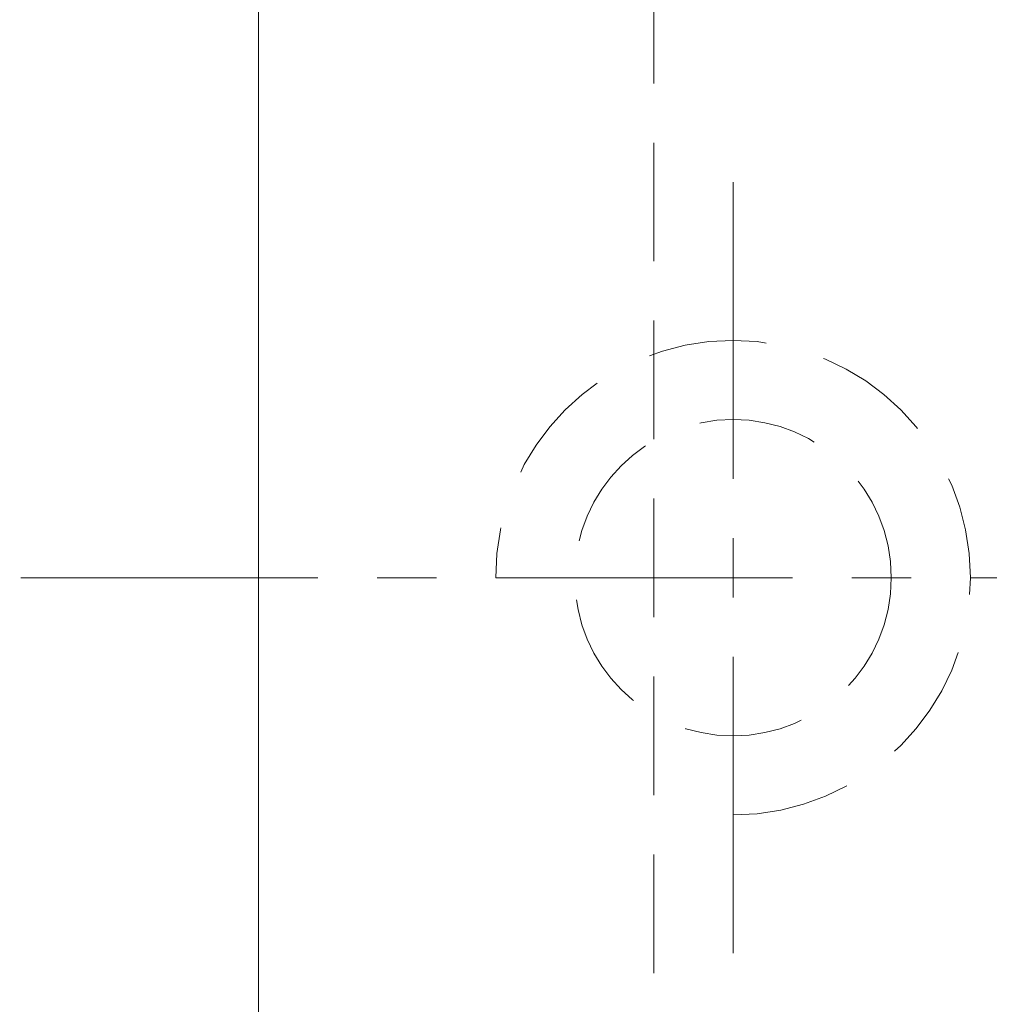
# Model space of a CAD drawing. Extents: x 37 to 231, y 57 to 181.
# Tile 5 of 51: x 172 to 184, y 109 to 121. Entities that reach past the tile are written whole.
import ezdxf

# ---------------------------------------------------------------- set-up
doc = ezdxf.new("R2010")
doc.units = 0
doc.header["$LTSCALE"] = 3
doc.header["$MEASUREMENT"] = 0
doc.linetypes.add('CENTER', pattern=[2, 1.25, -0.25, 0.25, -0.25])
doc.linetypes.add('DASHED', pattern=[0.75, 0.5, -0.25])
for name, color, linetype in [('CL', 1, 'CENTER'), ('DIM', 4, 'Continuous'), ('HID', 2, 'DASHED'), ('OUT', 3, 'Continuous')]:
    doc.layers.add(name, color=color, linetype=linetype)
doc.styles.add('DIM-7', font='SIMPLEX.shx', dxfattribs={"width": 0.7, "bigfont": 'chineset.shx'})
doc.dimstyles.new('CNS', dxfattribs={"dimtxt": 3.5, "dimasz": 2.5, "dimexe": 1, "dimexo": 1.5, "dimgap": 0.09, "dimtad": 0, "dimdsep": 46, "dimtxsty": 'DIM-7', "dimcen": 0.09, "dimclrd": 1, "dimclre": 1, "dimclrt": 4, "dimadec": 0, "dimazin": 0, "dimtfac": 1, "dimtix": 1, "dimtmove": 2, "dimatfit": 3, "dimfxl": 1, "dimtvp": 0.971429, "dimtolj": 1, "dimarcsym": 0})

# ---------------------------------------------------------------- blocks, each defined once
blk = doc.blocks.new('*D1')
at = {"layer": 'DEFPOINTS', "color": 0, "linetype": 'Continuous', "lineweight": 0, "transparency": 16777216}
for p in [(176.056, 154.186), (164.586, 74.186), (176.056, 74.186)]:
    blk.add_point(p, dxfattribs=at)
at = {"layer": 'DIM', "color": 4, "linetype": 'Continuous', "lineweight": -2, "transparency": 16777216}
for p, q in [((174.556, 154.186), (163.586, 154.186)), ((164.586, 151.686), (164.586, 76.686)), ((174.556, 74.186), (163.586, 74.186))]:
    blk.add_line(p, q, dxfattribs=at)
at = {"layer": 'DIM', "color": 4, "linetype": 'Continuous', "lineweight": 0, "transparency": 16777216}
for points in [[(164.169, 151.686), (165.002, 151.686), (164.586, 154.186)], [(164.169, 76.686), (165.002, 76.686), (164.586, 74.186)]]:
    blk.add_solid(points, dxfattribs=at)
at = {"layer": 'DIM', "color": 4, "linetype": 'Continuous', "lineweight": 0, "transparency": 16777216, "insert": (161.836, 114.186), "char_height": 3.5, "attachment_point": 5, "rotation": 90, "style": 'DIM-7'}
blk.add_mtext('\\A1;%%C80', dxfattribs=at)

msp = doc.modelspace()

# ---------------------------------------------------------------- linework, layer by layer
at = {"layer": 'CL', "color": 7, "lineweight": 0}
for p, q in [((180.556, 119.186), (180.556, 109.186)), ((171.556, 114.186), (221.556, 114.186))]:
    msp.add_line(p, q, dxfattribs=at)
at = {"layer": 'HID', "color": 7, "lineweight": 0}
msp.add_line((179.556, 133.186), (179.556, 95.186), dxfattribs=at)
msp.add_circle((180.556, 114.186), 2, dxfattribs=at)
msp.add_arc((180.556, 114.186), 3, 270, 180, dxfattribs=at)
at = {"layer": 'OUT', "color": 7, "linetype": 'Continuous', "lineweight": 0}
msp.add_line((174.556, 152.686), (174.556, 75.686), dxfattribs=at)

# ---------------------------------------------------------------- dimensions: what is measured, and where the dimension line sits
at = {"layer": 'DIM', "color": 7, "linetype": 'Continuous', "lineweight": 0}
dim = msp.add_linear_dim(base=(164.586, 74.186), p1=(176.056, 154.186), p2=(176.056, 74.186), angle=90, text='%%C<>', dimstyle='CNS', override={"dimgap": 1, "dimtad": 1, "dimclrd": 4, "dimclre": 4, "dimtmove": 0}, dxfattribs=at)
dim.commit()
dim.dimension.update_dxf_attribs({"geometry": '*D1', "text_midpoint": (161.836, 114.186)})

doc.saveas('drawing.dxf')
